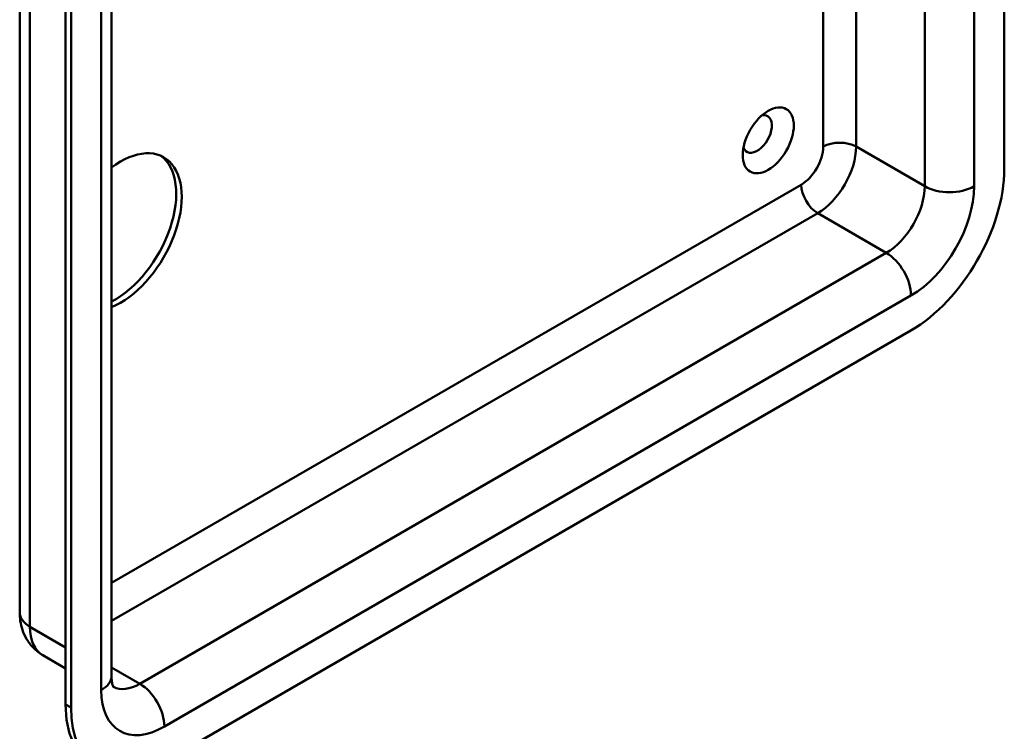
# Model space of a CAD drawing. Header units: millimetres. Extents: x 20 to 833, y 20 to 574.
# Tile 3 of 8: x 347 to 397, y 85 to 121. Entities that reach past the tile are written whole.
import ezdxf

# ---------------------------------------------------------------- set-up
doc = ezdxf.new("R2010")
doc.units = ezdxf.units.MM
doc.header["$LTSCALE"] = 2
doc.layers.add('Sichtbare Kanten(DIN)', color=7, linetype='Continuous', lineweight=50)
doc.layers.add('Sichtbare tangentiale Kanten(DIN)', color=7, linetype='Continuous', lineweight=50)

msp = doc.modelspace()

# ---------------------------------------------------------------- linework, layer by layer
at = {"layer": 'Sichtbare Kanten(DIN)'}
for p, q in [((397.365, 113.569), (397.365, 180.848)), ((346.634, 90.707), (346.634, 157.986)), ((351.365, 87.441), (351.365, 154.72)), ((348.999, 153.25), (348.999, 85.971)), ((349.282, 153.087), (349.282, 85.808)), ((354.09, 83.032), (392.557, 105.24)), ((347.824, 88.507), (348.999, 87.828))]:
    msp.add_line(p, q, dxfattribs=at)
msp.add_ellipse((385.203, 115.038), major_axis=(0.93, 1.611), ratio=0.57735, dxfattribs=at)
for centre, major_axis, start_param, end_param in [((384.637, 115.365), (-0.53, -0.918), 5.827281, 9.880682), ((351.828, 110.303), (2.23, 3.862), 3.779729, 7.215845), ((351.545, 110.466), (2.23, 3.862), 3.869916, 6.219725), ((392.557, 110.793), (3.4, 5.889), 3.926991, 5.497787), ((353.808, 88.747), (-3.4, -5.889), 5.497787, 6.283185), ((354.09, 88.584), (-3.4, -5.889), 5.497787, 7.068583)]:
    msp.add_ellipse(centre, major_axis=major_axis, ratio=0.57735, start_param=start_param, end_param=end_param, dxfattribs=at)
for points, knots in [([(347.824, 88.507), (347.646, 88.61), (347.482, 88.737), (347.202, 89.02), (347.086, 89.175), (346.899, 89.491), (346.829, 89.651), (346.723, 89.965), (346.688, 90.12), (346.643, 90.42), (346.634, 90.565), (346.634, 90.707)], [2.3561945, 2.3561945, 2.3561945, 2.3561945, 2.5132741, 2.5132741, 2.6703538, 2.6703538, 2.8274334, 2.8274334, 2.984513, 2.984513, 3.1415927, 3.1415927, 3.1415927, 3.1415927]), ([(351.474, 86.849), (351.474, 86.849), (351.472, 86.851), (351.461, 86.87), (351.446, 86.898), (351.415, 86.992), (351.398, 87.058), (351.373, 87.225), (351.365, 87.326), (351.365, 87.441)], [2.5959913, 2.5959913, 2.5959913, 2.5959913, 2.6703538, 2.6703538, 2.8274334, 2.8274334, 2.984513, 2.984513, 3.1415927, 3.1415927, 3.1415927, 3.1415927])]:
    msp.add_open_spline(points, degree=3, knots=knots, dxfattribs=at)
at = {"layer": 'Sichtbare tangentiale Kanten(DIN)'}
for p, q in [((395.81, 112.671), (395.81, 179.95)), ((347.161, 89.972), (347.161, 157.251)), ((350.838, 153.985), (350.838, 86.706)), ((393.264, 140.117), (393.264, 112.671)), ((389.729, 114.712), (389.729, 137.928)), ((388.032, 136.948), (388.032, 114.712)), ((389.729, 114.712), (393.264, 112.671)), ((386.9, 112.752), (351.365, 92.236)), ((351.365, 90.276), (387.749, 111.282)), ((387.749, 111.282), (391.284, 109.241)), ((391.284, 109.241), (352.818, 87.033)), ((354.09, 84.828), (392.557, 107.037)), ((347.161, 89.972), (348.999, 88.91)), ((351.365, 87.871), (352.818, 87.033)), ((349.282, 85.808), (348.999, 85.971))]:
    msp.add_line(p, q, dxfattribs=at)
for centre, major_axis, start_param, end_param in [((386.9, 114.059), (-0.8, -1.386), 0.785398, 2.356194), ((387.749, 113.569), (1.4, 2.425), 3.926991, 5.497787), ((388.88, 114.222), (-1.2, 0), 3.926991, 5.497787), ((387.749, 112.262), (-0.6, 1.039), 0.785398, 2.356194), ((391.284, 111.527), (-1.4, -2.425), 0.785398, 2.356194), ((392.557, 110.793), (2.3, 3.984), 3.926991, 5.497787), ((394.537, 113.405), (-1.8, 0), 0.785398, 2.356194), ((391.284, 107.772), (-0.9, 1.559), 3.926991, 5.497787), ((348.434, 90.707), (-1.8, 0), 0, 0.785398), ((349.424, 91.278), (-1.6, -2.771), 5.497787, 6.283185), ((349.565, 87.441), (1.8, 0), 5.497787, 6.283185), ((352.818, 89.319), (-1.4, -2.425), 0.030717, 0.785398), ((352.818, 85.563), (-0.9, 1.559), 3.926991, 5.497787), ((354.09, 88.584), (-2.3, -3.984), 5.497787, 7.068583)]:
    msp.add_ellipse(centre, major_axis=major_axis, ratio=0.57735, start_param=start_param, end_param=end_param, dxfattribs=at)

doc.saveas('drawing.dxf')
